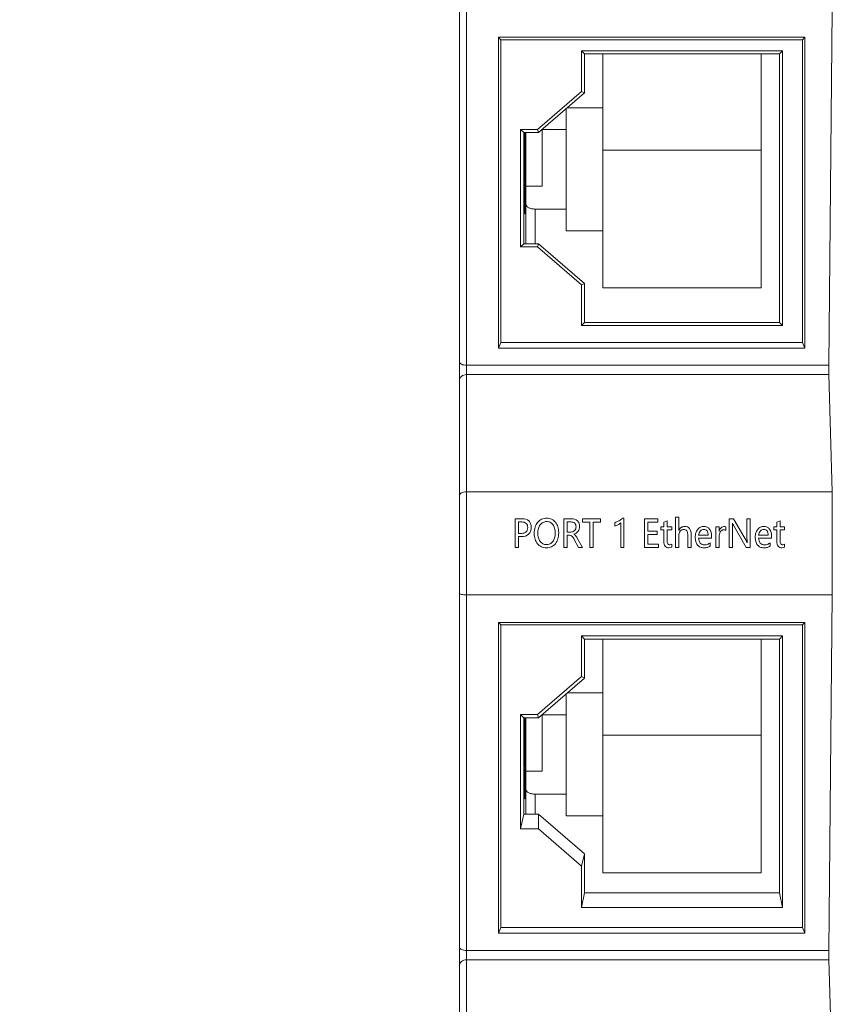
# Model space of a CAD drawing. Extents: x 0 to 427, y -346 to 299.
# Tile 10 of 42: x 109 to 145, y -170 to -127. Entities that reach past the tile are written whole.
import ezdxf

# ---------------------------------------------------------------- set-up
doc = ezdxf.new("R2010")
doc.units = 0
doc.header["$LTSCALE"] = 23.1
doc.header["$MEASUREMENT"] = 0
doc.layers.get('0').update_dxf_attribs({"linetype": 'CONTINUOUS'})
doc.layers.get('Defpoints').update_dxf_attribs({"linetype": 'CONTINUOUS'})
doc.styles.add('文字样式①', font='txt')
doc.dimstyles.new('标准样式（宋体）', dxfattribs={"dimtxt": 5, "dimasz": 3, "dimexe": 1.25, "dimexo": 0.625, "dimtad": 1, "dimtoh": 1, "dimdsep": 46, "dimtxsty": '文字样式①', "dimcen": 0, "dimadec": 0, "dimazin": 0, "dimtfac": 1, "dimtofl": 0, "dimtmove": 0, "dimatfit": 3, "dimfxl": 0, "dimarcsym": 0})

# ---------------------------------------------------------------- blocks, each defined once
blk = doc.blocks.new('*D18')
at = {"color": 0, "lineweight": -2}
for p, q in [((123.562, -94.713), (95.865, -94.713)), ((97.115, -97.713), (97.115, -191.713)), ((127.843, -194.713), (95.865, -194.713))]:
    blk.add_line(p, q, dxfattribs=at)
at = {"color": 0, "lineweight": 9}
for points in [[(96.615, -97.713), (97.615, -97.713), (97.115, -94.713)], [(96.615, -191.713), (97.615, -191.713), (97.115, -194.713)]]:
    blk.add_solid(points, dxfattribs=at)
at = {"layer": 'Defpoints', "color": 0, "lineweight": 9}
for p in [(124.187, -94.713), (97.115, -194.713), (128.468, -194.713)]:
    blk.add_point(p, dxfattribs=at)
at = {"color": 0, "lineweight": 9, "insert": (93.99, -146.962), "char_height": 5, "attachment_point": 5, "rotation": 90, "style": '文字样式①'}
blk.add_mtext('100', dxfattribs=at)

msp = doc.modelspace()

# ---------------------------------------------------------------- linework, layer by layer
at = {"linetype": 'Continuous', "lineweight": 5}
for p, q in [((128.468, -194.413), (128.468, -121.813)), ((128.768, -121.813), (128.768, -194.713)), ((144.566, -142.316), (144.722, -126.813)), ((130.165, -141.568), (130.165, -128.014)), ((130.165, -128.014), (130.268, -128.127)), ((130.165, -128.014), (143.52, -128.014)), ((130.268, -128.127), (130.268, -141.318)), ((143.418, -128.127), (130.268, -128.127)), ((143.418, -128.127), (143.52, -128.014)), ((143.418, -141.318), (143.418, -128.127)), ((143.52, -128.014), (143.52, -141.568)), ((133.786, -130.374), (133.786, -128.605)), ((133.786, -128.605), (133.918, -128.743)), ((142.549, -128.605), (133.786, -128.605)), ((133.918, -128.743), (133.918, -130.441)), ((142.418, -128.743), (133.918, -128.743)), ((134.718, -138.935), (134.718, -128.743)), ((141.618, -128.743), (141.618, -138.935)), ((142.418, -128.743), (142.549, -128.605)), ((142.418, -140.452), (142.418, -128.743)), ((142.549, -128.605), (142.549, -140.577)), ((133.786, -130.374), (131.869, -132.034)), ((133.918, -130.441), (131.918, -132.173)), ((133.918, -130.441), (133.786, -130.374)), ((133.118, -136.458), (133.118, -131.133)), ((133.17, -131.088), (134.718, -131.088)), ((131.136, -137.147), (131.136, -132.034)), ((131.136, -132.034), (131.268, -132.173)), ((131.869, -132.034), (131.136, -132.034)), ((131.268, -132.173), (131.268, -137.022)), ((131.918, -132.173), (131.268, -132.173)), ((131.318, -132.173), (131.318, -134.345)), ((131.368, -137.022), (131.368, -132.173)), ((131.918, -132.173), (131.869, -132.034)), ((132.068, -134.505), (132.068, -132.043)), ((133.118, -132.041), (132.07, -132.041)), ((131.318, -132.239), (131.368, -132.239)), ((131.318, -132.28), (131.368, -132.28)), ((131.318, -132.304), (131.368, -132.304)), ((131.318, -132.38), (131.368, -132.38)), ((131.318, -132.448), (131.368, -132.448)), ((131.318, -132.594), (131.368, -132.594)), ((131.318, -132.681), (131.368, -132.681)), ((131.318, -132.717), (131.368, -132.717)), ((131.318, -132.766), (131.368, -132.766)), ((131.318, -132.857), (131.368, -132.857)), ((131.318, -132.932), (131.368, -132.932)), ((131.318, -133.042), (131.368, -133.042)), ((141.618, -132.935), (134.718, -132.935)), ((131.318, -133.1), (131.368, -133.1)), ((131.318, -133.178), (131.368, -133.178)), ((131.318, -133.218), (131.368, -133.218)), ((131.318, -133.242), (131.368, -133.242)), ((131.318, -133.27), (131.368, -133.27)), ((131.318, -133.327), (131.368, -133.327)), ((131.318, -133.367), (131.368, -133.367)), ((131.318, -133.43), (131.368, -133.43)), ((131.318, -133.498), (131.368, -133.498)), ((131.318, -133.596), (131.368, -133.596)), ((131.318, -133.691), (131.368, -133.691)), ((131.318, -133.769), (131.368, -133.769)), ((131.318, -133.816), (131.368, -133.816)), ((131.318, -133.834), (131.368, -133.834)), ((131.318, -133.939), (131.368, -133.939)), ((131.318, -134.007), (131.368, -134.007)), ((131.318, -134.153), (131.368, -134.153)), ((131.318, -134.24), (131.368, -134.24)), ((131.318, -134.345), (131.368, -134.345)), ((131.318, -134.39), (131.318, -135.71)), ((131.318, -134.39), (131.368, -134.39)), ((131.318, -134.395), (131.368, -134.395)), ((131.318, -134.406), (131.368, -134.406)), ((131.318, -134.435), (131.368, -134.435)), ((131.318, -134.511), (131.368, -134.511)), ((131.318, -134.568), (131.368, -134.568)), ((131.318, -134.608), (131.368, -134.608)), ((131.318, -134.671), (131.368, -134.671)), ((131.318, -134.74), (131.368, -134.74)), ((132.068, -134.505), (131.368, -134.505)), ((131.318, -134.838), (131.368, -134.838)), ((131.318, -134.933), (131.368, -134.933)), ((131.318, -135.011), (131.368, -135.011)), ((131.318, -135.057), (131.368, -135.057)), ((131.318, -135.075), (131.368, -135.075)), ((131.318, -135.146), (131.368, -135.146)), ((131.318, -135.203), (131.368, -135.203)), ((131.318, -135.243), (131.368, -135.243)), ((131.318, -135.306), (131.368, -135.306)), ((131.318, -135.375), (131.368, -135.375)), ((131.318, -135.473), (131.368, -135.473)), ((131.318, -135.568), (131.368, -135.568)), ((131.318, -135.646), (131.368, -135.646)), ((131.768, -135.505), (131.768, -137.022)), ((131.768, -135.505), (133.118, -135.505)), ((131.318, -135.692), (131.368, -135.692)), ((131.318, -135.71), (131.368, -135.71)), ((134.718, -136.458), (133.118, -136.458)), ((131.268, -137.022), (131.136, -137.147)), ((131.869, -137.147), (131.136, -137.147)), ((131.918, -137.022), (131.268, -137.022)), ((131.918, -137.022), (131.869, -137.147)), ((131.869, -137.147), (133.786, -138.808)), ((133.918, -138.754), (131.918, -137.022)), ((133.786, -138.808), (133.918, -138.754)), ((133.786, -140.577), (133.786, -138.808)), ((133.918, -138.754), (133.918, -140.452)), ((141.618, -138.935), (134.718, -138.935)), ((133.918, -140.452), (133.786, -140.577)), ((133.786, -140.577), (142.549, -140.577)), ((133.918, -140.452), (142.418, -140.452)), ((142.549, -140.577), (142.418, -140.452)), ((130.268, -141.318), (130.165, -141.568)), ((143.52, -141.568), (130.165, -141.568)), ((143.418, -141.318), (130.268, -141.318)), ((143.418, -141.318), (143.52, -141.568)), ((128.768, -142.316), (144.566, -142.316)), ((144.568, -142.725), (128.768, -142.725)), ((144.722, -147.83), (144.568, -142.725)), ((144.722, -147.83), (128.768, -147.83)), ((144.722, -147.83), (144.722, -152.33)), ((137.889, -148.937), (137.889, -150.255)), ((138.031, -148.937), (137.889, -148.937)), ((138.031, -149.515), (138.031, -148.937)), ((130.893, -149.008), (130.893, -150.255)), ((131.212, -149.008), (130.893, -149.008)), ((131.038, -149.648), (131.038, -149.15)), ((131.038, -149.15), (131.186, -149.15)), ((133.011, -149.008), (133.011, -150.255)), ((133.353, -149.008), (133.011, -149.008)), ((133.156, -149.59), (133.156, -149.149)), ((133.156, -149.149), (133.329, -149.149)), ((133.825, -149.008), (133.825, -149.152)), ((134.617, -149.008), (133.825, -149.008)), ((133.825, -149.152), (134.147, -149.152)), ((134.147, -149.152), (134.147, -150.255)), ((134.293, -150.255), (134.293, -149.152)), ((134.293, -149.152), (134.617, -149.152)), ((134.617, -149.152), (134.617, -149.008)), ((135.237, -149.181), (135.237, -149.336)), ((135.496, -149.189), (135.496, -150.255)), ((135.637, -148.981), (135.583, -148.981)), ((135.637, -150.255), (135.637, -148.981)), ((136.538, -149.008), (136.538, -150.255)), ((137.116, -149.008), (136.538, -149.008)), ((136.683, -149.551), (136.683, -149.152)), ((136.683, -149.152), (137.116, -149.152)), ((137.116, -149.152), (137.116, -149.008)), ((137.242, -149.365), (137.242, -149.495)), ((137.38, -149.365), (137.242, -149.365)), ((137.521, -149.101), (137.38, -149.151)), ((137.38, -149.151), (137.38, -149.365)), ((137.521, -149.365), (137.521, -149.101)), ((137.72, -149.365), (137.521, -149.365)), ((137.72, -149.495), (137.72, -149.365)), ((139.644, -149.365), (139.644, -150.255)), ((139.787, -149.365), (139.644, -149.365)), ((139.787, -149.553), (139.787, -149.365)), ((140.074, -149.521), (140.074, -149.362)), ((140.229, -149.008), (140.229, -150.255)), ((140.411, -149.008), (140.229, -149.008)), ((140.373, -150.255), (140.373, -149.379)), ((140.41, -149.285), (140.974, -150.255)), ((140.96, -149.962), (140.411, -149.008)), ((141.003, -149.008), (141.003, -149.866)), ((141.146, -149.008), (141.003, -149.008)), ((141.146, -150.255), (141.146, -149.008)), ((142.166, -149.365), (142.166, -149.495)), ((142.304, -149.365), (142.166, -149.365)), ((142.445, -149.101), (142.304, -149.151)), ((142.304, -149.151), (142.304, -149.365)), ((142.445, -149.365), (142.445, -149.101)), ((142.645, -149.365), (142.445, -149.365)), ((142.645, -149.495), (142.645, -149.365)), ((131.172, -149.648), (131.038, -149.648)), ((131.038, -150.255), (131.038, -149.789)), ((131.038, -149.789), (131.184, -149.789)), ((133.327, -149.59), (133.156, -149.59)), ((133.156, -150.255), (133.156, -149.73)), ((133.156, -149.73), (133.26, -149.73)), ((137.084, -149.551), (136.683, -149.551)), ((136.683, -150.113), (136.683, -149.693)), ((136.683, -149.693), (137.084, -149.693)), ((137.084, -149.693), (137.084, -149.551)), ((137.242, -149.495), (137.38, -149.495)), ((137.38, -149.495), (137.38, -150.01)), ((137.521, -149.982), (137.521, -149.495)), ((137.521, -149.495), (137.72, -149.495)), ((138.031, -150.255), (138.031, -149.751)), ((138.424, -149.743), (138.424, -150.255)), ((138.565, -150.255), (138.565, -149.707)), ((139.313, -149.724), (138.894, -149.724)), ((139.455, -149.85), (139.455, -149.771)), ((139.787, -150.255), (139.787, -149.805)), ((141.929, -149.724), (141.51, -149.724)), ((142.071, -149.85), (142.071, -149.771)), ((142.166, -149.495), (142.304, -149.495)), ((142.304, -149.495), (142.304, -150.01)), ((142.445, -149.982), (142.445, -149.495)), ((142.445, -149.495), (142.645, -149.495)), ((130.893, -150.255), (131.038, -150.255)), ((133.011, -150.255), (133.156, -150.255)), ((133.473, -149.909), (133.659, -150.255)), ((133.83, -150.255), (133.62, -149.882)), ((133.659, -150.255), (133.83, -150.255)), ((134.147, -150.255), (134.293, -150.255)), ((135.496, -150.255), (135.637, -150.255)), ((136.538, -150.255), (137.141, -150.255)), ((137.141, -150.113), (136.683, -150.113)), ((137.141, -150.255), (137.141, -150.113)), ((137.72, -150.247), (137.72, -150.115)), ((137.889, -150.255), (138.031, -150.255)), ((138.424, -150.255), (138.565, -150.255)), ((138.894, -149.85), (139.455, -149.85)), ((139.398, -150.193), (139.398, -150.053)), ((139.644, -150.255), (139.787, -150.255)), ((140.229, -150.255), (140.373, -150.255)), ((140.974, -150.255), (141.146, -150.255)), ((141.51, -149.85), (142.071, -149.85)), ((142.013, -150.193), (142.013, -150.053)), ((142.645, -150.247), (142.645, -150.115)), ((144.722, -152.33), (128.768, -152.33)), ((144.566, -167.833), (144.722, -152.33)), ((130.165, -167.08), (130.165, -153.526)), ((130.165, -153.526), (130.268, -153.639)), ((130.165, -153.526), (143.52, -153.526)), ((130.268, -153.639), (130.268, -166.83)), ((143.418, -153.639), (130.268, -153.639)), ((143.418, -153.639), (143.52, -153.526)), ((143.418, -166.83), (143.418, -153.639)), ((143.52, -153.526), (143.52, -167.08)), ((133.786, -155.886), (133.786, -154.117)), ((133.786, -154.117), (133.918, -154.256)), ((133.786, -154.117), (142.549, -154.117)), ((142.418, -154.256), (142.549, -154.117)), ((142.549, -154.117), (142.549, -165.964)), ((133.918, -154.256), (133.918, -155.953)), ((133.918, -154.256), (142.418, -154.256)), ((134.718, -164.446), (134.718, -154.256)), ((141.618, -154.256), (141.618, -164.446)), ((142.418, -165.314), (142.418, -154.256)), ((133.786, -155.886), (131.869, -157.547)), ((133.918, -155.953), (131.918, -157.685)), ((133.918, -155.953), (133.786, -155.886)), ((133.118, -161.969), (133.118, -156.646)), ((133.171, -156.599), (134.718, -156.599)), ((131.136, -157.547), (131.268, -157.685)), ((131.136, -162.535), (131.136, -157.547)), ((131.869, -157.547), (131.136, -157.547)), ((131.918, -157.685), (131.869, -157.547)), ((132.068, -160.016), (132.068, -157.555)), ((133.118, -157.552), (132.071, -157.552)), ((131.268, -157.685), (131.268, -161.884)), ((131.918, -157.685), (131.268, -157.685)), ((131.318, -157.685), (131.318, -159.856)), ((131.318, -157.751), (131.368, -157.751)), ((131.318, -157.791), (131.368, -157.791)), ((131.318, -157.815), (131.368, -157.815)), ((131.318, -157.891), (131.368, -157.891)), ((131.318, -157.959), (131.368, -157.959)), ((131.368, -161.884), (131.368, -157.685)), ((131.318, -158.105), (131.368, -158.105)), ((131.318, -158.192), (131.368, -158.192)), ((131.318, -158.228), (131.368, -158.228)), ((131.318, -158.277), (131.368, -158.277)), ((131.318, -158.369), (131.368, -158.369)), ((131.318, -158.443), (131.368, -158.443)), ((131.318, -158.553), (131.368, -158.553)), ((131.318, -158.611), (131.368, -158.611)), ((131.318, -158.689), (131.368, -158.689)), ((131.318, -158.729), (131.368, -158.729)), ((131.318, -158.753), (131.368, -158.753)), ((131.318, -158.781), (131.368, -158.781)), ((131.318, -158.838), (131.368, -158.838)), ((141.618, -158.446), (134.718, -158.446)), ((131.318, -158.878), (131.368, -158.878)), ((131.318, -158.941), (131.368, -158.941)), ((131.318, -159.01), (131.368, -159.01)), ((131.318, -159.107), (131.368, -159.107)), ((131.318, -159.202), (131.368, -159.202)), ((131.318, -159.281), (131.368, -159.281)), ((131.318, -159.327), (131.368, -159.327)), ((131.318, -159.345), (131.368, -159.345)), ((131.318, -159.45), (131.368, -159.45)), ((131.318, -159.518), (131.368, -159.518)), ((131.318, -159.664), (131.368, -159.664)), ((131.318, -159.751), (131.368, -159.751)), ((131.318, -159.856), (131.368, -159.856)), ((131.318, -159.901), (131.318, -161.221)), ((131.318, -159.901), (131.368, -159.901)), ((131.318, -159.906), (131.368, -159.906)), ((131.318, -159.918), (131.368, -159.918)), ((131.318, -159.946), (131.368, -159.946)), ((131.318, -160.022), (131.368, -160.022)), ((131.318, -160.079), (131.368, -160.079)), ((131.318, -160.119), (131.368, -160.119)), ((132.068, -160.016), (131.368, -160.016)), ((131.318, -160.182), (131.368, -160.182)), ((131.318, -160.251), (131.368, -160.251)), ((131.318, -160.349), (131.368, -160.349)), ((131.318, -160.444), (131.368, -160.444)), ((131.318, -160.522), (131.368, -160.522)), ((131.318, -160.568), (131.368, -160.568)), ((131.318, -160.586), (131.368, -160.586)), ((131.318, -160.657), (131.368, -160.657)), ((131.318, -160.714), (131.368, -160.714)), ((131.318, -160.754), (131.368, -160.754)), ((131.318, -160.817), (131.368, -160.817)), ((131.318, -160.886), (131.368, -160.886)), ((131.318, -160.984), (131.368, -160.984)), ((131.318, -161.079), (131.368, -161.079)), ((131.318, -161.157), (131.368, -161.157)), ((131.318, -161.204), (131.368, -161.204)), ((131.318, -161.221), (131.368, -161.221)), ((131.768, -161.016), (131.768, -161.884)), ((131.768, -161.016), (133.118, -161.016)), ((131.268, -161.884), (131.136, -162.535)), ((131.918, -161.884), (131.268, -161.884)), ((133.918, -163.616), (131.918, -161.884)), ((131.918, -162.535), (131.918, -161.884)), ((134.718, -161.969), (133.118, -161.969)), ((131.918, -162.535), (131.136, -162.535)), ((131.918, -162.535), (133.786, -164.153)), ((133.786, -164.153), (133.918, -163.616)), ((133.918, -163.616), (133.918, -165.314)), ((133.786, -165.964), (133.786, -164.153)), ((141.618, -164.446), (134.718, -164.446)), ((133.918, -165.314), (133.786, -165.964)), ((142.418, -165.314), (133.918, -165.314)), ((142.418, -165.314), (142.549, -165.964)), ((142.549, -165.964), (133.786, -165.964)), ((130.268, -166.83), (130.165, -167.08)), ((143.418, -166.83), (130.268, -166.83)), ((143.418, -166.83), (143.52, -167.08)), ((143.52, -167.08), (130.165, -167.08)), ((128.768, -167.833), (144.566, -167.833)), ((144.568, -168.243), (128.768, -168.243)), ((144.722, -173.347), (144.568, -168.243))]:
    msp.add_line(p, q, dxfattribs=at)
for centre in [(144.571, -142.466), (144.571, -167.983)]:
    msp.add_ellipse(centre, major_axis=(0, 0.3), ratio=0.017455, start_param=1.047198, end_param=2.617994, dxfattribs=at)
for points, knots in [([(131.768, -135.505), (131.716, -135.505), (131.619, -135.496), (131.507, -135.461), (131.436, -135.419), (131.398, -135.385), (131.373, -135.346), (131.368, -135.318), (131.368, -135.305)], [0, 0, 0, 0, 0.318404, 0.601553, 0.722112, 0.826855, 0.917716, 1, 1, 1, 1]), ([(128.468, -142.166), (128.468, -142.212), (128.545, -142.277), (128.655, -142.308), (128.729, -142.316), (128.768, -142.316)], [0, 0, 0, 0, 0.387198, 0.675669, 1, 1, 1, 1]), ([(128.768, -142.725), (128.692, -142.725), (128.542, -142.772), (128.468, -142.917), (128.468, -142.985)], [0, 0, 0, 0, 0.525319, 1, 1, 1, 1]), ([(128.768, -147.83), (128.726, -147.83), (128.649, -147.839), (128.535, -147.881), (128.468, -147.955), (128.468, -148.003)], [0, 0, 0, 0, 0.332144, 0.615543, 1, 1, 1, 1]), ([(131.186, -149.15), (131.253, -149.15), (131.363, -149.17), (131.436, -149.289), (131.447, -149.392), (131.434, -149.498), (131.358, -149.622), (131.243, -149.648), (131.172, -149.648)], [0, 0, 0, 0, 0.246909, 0.356298, 0.486838, 0.622726, 0.740126, 1, 1, 1, 1]), ([(131.184, -149.789), (131.288, -149.793), (131.457, -149.735), (131.578, -149.551), (131.602, -149.386), (131.582, -149.228), (131.474, -149.05), (131.312, -149.008), (131.212, -149.008)], [0, 0, 0, 0, 0.251932, 0.379453, 0.515485, 0.646247, 0.759278, 1, 1, 1, 1]), ([(132.794, -149.617), (132.794, -149.572), (132.789, -149.486), (132.755, -149.328), (132.667, -149.157), (132.521, -149.038), (132.384, -148.994), (132.272, -148.984), (132.157, -148.994), (132.013, -149.038), (131.859, -149.16), (131.77, -149.339), (131.734, -149.507), (131.729, -149.599), (131.729, -149.647)], [0, 0, 0, 0, 0.071438, 0.137208, 0.25875, 0.371418, 0.427525, 0.487207, 0.551082, 0.610477, 0.72735, 0.852894, 0.923149, 1, 1, 1, 1]), ([(131.881, -149.634), (131.881, -149.565), (131.896, -149.436), (131.974, -149.268), (132.104, -149.154), (132.266, -149.122), (132.426, -149.151), (132.556, -149.262), (132.615, -149.397), (132.637, -149.525), (132.641, -149.596), (132.641, -149.633)], [0, 0, 0, 0, 0.146705, 0.272854, 0.387305, 0.500617, 0.614094, 0.723962, 0.849001, 0.921483, 1, 1, 1, 1]), ([(133.329, -149.149), (133.387, -149.149), (133.48, -149.171), (133.543, -149.271), (133.554, -149.359), (133.541, -149.45), (133.478, -149.555), (133.385, -149.59), (133.327, -149.59)], [0, 0, 0, 0, 0.248906, 0.360893, 0.487047, 0.624649, 0.750734, 1, 1, 1, 1]), ([(133.449, -149.679), (133.45, -149.679), (133.523, -149.657), (133.629, -149.596), (133.694, -149.457), (133.707, -149.334), (133.69, -149.203), (133.589, -149.046), (133.443, -149.008), (133.353, -149.008)], [0, 0, 0, 0, 0.003702, 0.229068, 0.336214, 0.456387, 0.599675, 0.726831, 1, 1, 1, 1]), ([(135.583, -148.981), (135.537, -149.026), (135.425, -149.1), (135.304, -149.161), (135.237, -149.181)], [0, 0, 0, 0, 0.478843, 1, 1, 1, 1]), ([(135.237, -149.336), (135.288, -149.322), (135.379, -149.277), (135.465, -149.223), (135.496, -149.189)], [0, 0, 0, 0, 0.533857, 1, 1, 1, 1]), ([(138.565, -149.707), (138.565, -149.614), (138.551, -149.468), (138.414, -149.355), (138.308, -149.34), (138.215, -149.35), (138.115, -149.395), (138.059, -149.464), (138.032, -149.514), (138.031, -149.515)], [0, 0, 0, 0, 0.334193, 0.463425, 0.606877, 0.702888, 0.794529, 0.994512, 1, 1, 1, 1]), ([(139.455, -149.771), (139.455, -149.662), (139.427, -149.493), (139.264, -149.36), (139.119, -149.335), (138.968, -149.366), (138.844, -149.475), (138.763, -149.63), (138.742, -149.811), (138.754, -149.934), (138.769, -149.991)], [0, 0, 0, 0, 0.22566, 0.319044, 0.417734, 0.521042, 0.628712, 0.746713, 0.876979, 1, 1, 1, 1]), ([(140, -149.35), (139.931, -149.35), (139.831, -149.423), (139.798, -149.519), (139.788, -149.551), (139.787, -149.553)], [0, 0, 0, 0, 0.671673, 0.974993, 1, 1, 1, 1]), ([(140.373, -149.379), (140.373, -149.329), (140.373, -149.271), (140.368, -149.21), (140.366, -149.198), (140.365, -149.195)], [0, 0, 0, 0, 0.804636, 0.94978, 1, 1, 1, 1]), ([(140.368, -149.194), (140.369, -149.197), (140.38, -149.229), (140.395, -149.259), (140.41, -149.285)], [0, 0, 0, 0, 0.102819, 1, 1, 1, 1]), ([(142.071, -149.771), (142.071, -149.662), (142.042, -149.493), (141.879, -149.36), (141.734, -149.335), (141.583, -149.366), (141.46, -149.475), (141.378, -149.63), (141.358, -149.811), (141.369, -149.934), (141.384, -149.991)], [0, 0, 0, 0, 0.225622, 0.318982, 0.417667, 0.520954, 0.628659, 0.746614, 0.876858, 1, 1, 1, 1]), ([(131.729, -149.647), (131.729, -149.691), (131.734, -149.777), (131.769, -149.936), (131.857, -150.107), (132.005, -150.226), (132.144, -150.27), (132.257, -150.28), (132.371, -150.27), (132.513, -150.225), (132.665, -150.104), (132.754, -149.925), (132.789, -149.757), (132.794, -149.665), (132.794, -149.617)], [0, 0, 0, 0, 0.071324, 0.137224, 0.25904, 0.372696, 0.429739, 0.490641, 0.552987, 0.611255, 0.727006, 0.85313, 0.923087, 1, 1, 1, 1]), ([(132.641, -149.633), (132.641, -149.634), (132.641, -149.672), (132.638, -149.744), (132.614, -149.87), (132.553, -150.005), (132.42, -150.114), (132.259, -150.143), (132.098, -150.112), (131.972, -149.998), (131.911, -149.864), (131.885, -149.739), (131.881, -149.67), (131.881, -149.634)], [0, 0, 0, 0, 0.002658, 0.081783, 0.152857, 0.27724, 0.388506, 0.505013, 0.615539, 0.727739, 0.852608, 0.923054, 1, 1, 1, 1]), ([(133.26, -149.73), (133.299, -149.73), (133.399, -149.765), (133.446, -149.858), (133.473, -149.909)], [0, 0, 0, 0, 0.401427, 1, 1, 1, 1]), ([(133.62, -149.882), (133.594, -149.834), (133.554, -149.755), (133.482, -149.696), (133.45, -149.681), (133.449, -149.68)], [0, 0, 0, 0, 0.607661, 0.985021, 1, 1, 1, 1]), ([(138.031, -149.751), (138.031, -149.682), (138.057, -149.577), (138.155, -149.488), (138.242, -149.469), (138.325, -149.483), (138.417, -149.571), (138.424, -149.674), (138.424, -149.743)], [0, 0, 0, 0, 0.277076, 0.398355, 0.514232, 0.621963, 0.723113, 1, 1, 1, 1]), ([(138.894, -149.724), (138.904, -149.658), (138.944, -149.535), (139.092, -149.459), (139.202, -149.481), (139.297, -149.559), (139.313, -149.659), (139.313, -149.724)], [0, 0, 0, 0, 0.27707, 0.503898, 0.620176, 0.729791, 1, 1, 1, 1]), ([(139.787, -149.805), (139.787, -149.727), (139.804, -149.615), (139.894, -149.509), (139.983, -149.485), (140.048, -149.5), (140.074, -149.521)], [0, 0, 0, 0, 0.463324, 0.640311, 0.796713, 1, 1, 1, 1]), ([(141.51, -149.724), (141.519, -149.658), (141.554, -149.563), (141.651, -149.483), (141.735, -149.466), (141.818, -149.48), (141.913, -149.559), (141.928, -149.659), (141.929, -149.724)], [0, 0, 0, 0, 0.275551, 0.394304, 0.506629, 0.622266, 0.731314, 1, 1, 1, 1]), ([(137.38, -150.01), (137.38, -150.078), (137.396, -150.225), (137.537, -150.275), (137.595, -150.275)], [0, 0, 0, 0, 0.541225, 1, 1, 1, 1]), ([(137.72, -150.115), (137.698, -150.134), (137.649, -150.15), (137.585, -150.141), (137.522, -150.091), (137.521, -150.024), (137.521, -149.982)], [0, 0, 0, 0, 0.279333, 0.45067, 0.594637, 1, 1, 1, 1]), ([(138.769, -149.991), (138.77, -149.997), (138.786, -150.055), (138.833, -150.157), (138.96, -150.26), (139.118, -150.283), (139.27, -150.266), (139.362, -150.222), (139.398, -150.193)], [0, 0, 0, 0, 0.021891, 0.230512, 0.419927, 0.621348, 0.824061, 1, 1, 1, 1]), ([(139.398, -150.053), (139.363, -150.082), (139.285, -150.132), (139.159, -150.155), (139.044, -150.138), (138.922, -150.048), (138.896, -149.927), (138.894, -149.85)], [0, 0, 0, 0, 0.1952, 0.380885, 0.533646, 0.673447, 1, 1, 1, 1]), ([(141.01, -150.056), (141.009, -150.053), (140.997, -150.02), (140.977, -149.99), (140.96, -149.962)], [0, 0, 0, 0, 0.080878, 1, 1, 1, 1]), ([(141.003, -149.866), (141.003, -149.916), (141.003, -149.977), (141.009, -150.04), (141.011, -150.053), (141.011, -150.055)], [0, 0, 0, 0, 0.792958, 0.958553, 1, 1, 1, 1]), ([(141.384, -149.991), (141.385, -149.997), (141.401, -150.055), (141.449, -150.157), (141.576, -150.26), (141.734, -150.283), (141.886, -150.266), (141.977, -150.222), (142.013, -150.193)], [0, 0, 0, 0, 0.021636, 0.230341, 0.419768, 0.62124, 0.824011, 1, 1, 1, 1]), ([(142.013, -150.053), (141.978, -150.082), (141.901, -150.132), (141.774, -150.155), (141.66, -150.138), (141.537, -150.048), (141.512, -149.927), (141.51, -149.85)], [0, 0, 0, 0, 0.195197, 0.380829, 0.53365, 0.673461, 1, 1, 1, 1]), ([(142.304, -150.01), (142.304, -150.078), (142.32, -150.225), (142.461, -150.275), (142.519, -150.275)], [0, 0, 0, 0, 0.541277, 1, 1, 1, 1]), ([(142.645, -150.115), (142.622, -150.134), (142.573, -150.15), (142.509, -150.141), (142.446, -150.091), (142.445, -150.024), (142.445, -149.982)], [0, 0, 0, 0, 0.279345, 0.450634, 0.594651, 1, 1, 1, 1]), ([(128.468, -152.249), (128.468, -152.262), (128.499, -152.29), (128.598, -152.32), (128.696, -152.33), (128.768, -152.33)], [0, 0, 0, 0, 0.116633, 0.330946, 1, 1, 1, 1]), ([(131.768, -161.016), (131.716, -161.016), (131.619, -161.007), (131.507, -160.972), (131.436, -160.93), (131.398, -160.896), (131.373, -160.858), (131.368, -160.829), (131.368, -160.816)], [0, 0, 0, 0, 0.318404, 0.601553, 0.722112, 0.826855, 0.917716, 1, 1, 1, 1]), ([(128.468, -167.683), (128.468, -167.729), (128.545, -167.794), (128.655, -167.825), (128.729, -167.833), (128.768, -167.833)], [0, 0, 0, 0, 0.387198, 0.675669, 1, 1, 1, 1]), ([(128.768, -168.243), (128.692, -168.243), (128.542, -168.289), (128.468, -168.435), (128.468, -168.502)], [0, 0, 0, 0, 0.525319, 1, 1, 1, 1])]:
    msp.add_open_spline(points, degree=3, knots=knots, dxfattribs=at)
for points in [[(140.074, -149.362), (140.051, -149.351), (140.025, -149.35), (140, -149.35)], [(137.595, -150.275), (137.638, -150.275), (137.684, -150.269), (137.72, -150.247)], [(142.519, -150.275), (142.562, -150.275), (142.608, -150.269), (142.645, -150.247)]]:
    msp.add_open_spline(points, degree=3, dxfattribs=at)

# ---------------------------------------------------------------- dimensions: what is measured, and where the dimension line sits
at = {"lineweight": 9}
dim = msp.add_linear_dim(base=(97.115, -194.713), p1=(124.187, -94.713), p2=(128.468, -194.713), angle=90, dimstyle='标准样式（宋体）', dxfattribs=at)
dim.commit()
dim.dimension.update_dxf_attribs({"geometry": '*D18', "text_midpoint": (97.115, -146.962), "dimtype": 160})

doc.saveas('drawing.dxf')
